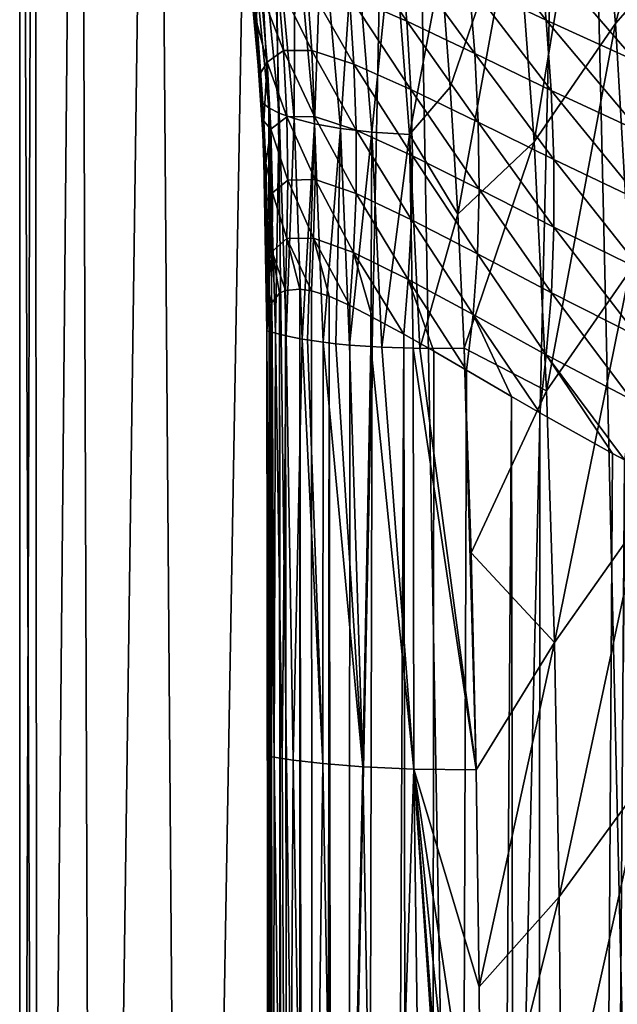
# Model space of a CAD drawing. Header units: millimetres. Extents: x -105 to 105, y -92 to 30.
# Tile 80 of 247: x -10.25 to -7.88, y -35.95 to -32.05. Entities that reach past the tile are written whole.
import ezdxf

# ---------------------------------------------------------------- set-up
doc = ezdxf.new("R2010")
doc.units = ezdxf.units.MM
doc.header["$LTSCALE"] = 59.53398
for name, color, linetype in [('16', 7, 'CONTINUOUS'), ('160', 7, 'CONTINUOUS'), ('161', 7, 'CONTINUOUS'), ('17', 7, 'CONTINUOUS'), ('18', 7, 'CONTINUOUS'), ('19', 7, 'CONTINUOUS'), ('22', 7, 'CONTINUOUS'), ('25', 7, 'CONTINUOUS'), ('33', 7, 'CONTINUOUS'), ('8', 7, 'CONTINUOUS')]:
    doc.layers.add(name, color=color, linetype=linetype)

msp = doc.modelspace()

# ---------------------------------------------------------------- linework, layer by layer
at = {"layer": '16', "color": 7, "linetype": 'CONTINUOUS'}
for points in [[(-9.3147, -32.0497, 66.1078), (-9.2955, -32.2634, 66.1065), (-9.3304, -31.9563, 66.5024), (-9.3147, -32.0497, 66.1078)], [(-9.3304, -31.9563, 66.5024), (-9.2955, -32.2634, 66.1065), (-9.3047, -32.2321, 66.4905), (-9.3304, -31.9563, 66.5024)], [(-9.3304, -31.9563, 66.5024), (-9.3047, -32.2321, 66.4905), (-9.3228, -31.9981, 66.8791), (-9.3304, -31.9563, 66.5024)], [(-9.3228, -31.9981, 66.8791), (-9.3047, -32.2321, 66.4905), (-9.3015, -32.2585, 66.8653), (-9.3228, -31.9981, 66.8791)], [(-9.2826, -32.4524, 66.1033), (-9.2745, -32.6196, 66.1016), (-9.3047, -32.2321, 66.4905), (-9.2826, -32.4524, 66.1033)], [(-9.3047, -32.2321, 66.4905), (-9.2745, -32.6196, 66.1016), (-9.2861, -32.5062, 66.4763), (-9.3047, -32.2321, 66.4905)], [(-9.2955, -32.2634, 66.1065), (-9.2826, -32.4524, 66.1033), (-9.3047, -32.2321, 66.4905), (-9.2955, -32.2634, 66.1065)], [(-9.3047, -32.2321, 66.4905), (-9.2861, -32.5062, 66.4763), (-9.3015, -32.2585, 66.8653), (-9.3047, -32.2321, 66.4905)], [(-9.3015, -32.2585, 66.8653), (-9.2861, -32.5062, 66.4763), (-9.2869, -32.5025, 66.8484), (-9.3015, -32.2585, 66.8653)], [(-9.2861, -32.5062, 66.4763), (-9.2745, -32.7745, 66.4604), (-9.2869, -32.5025, 66.8484), (-9.2861, -32.5062, 66.4763)], [(-9.2869, -32.5025, 66.8484), (-9.2745, -32.7745, 66.4604), (-9.2779, -32.7274, 66.8293), (-9.2869, -32.5025, 66.8484)], [(-9.2745, -32.6196, 66.1016), (-9.2701, -32.7674, 66.103), (-9.2861, -32.5062, 66.4763), (-9.2745, -32.6196, 66.1016)], [(-9.2861, -32.5062, 66.4763), (-9.2701, -32.7674, 66.103), (-9.2745, -32.7745, 66.4604), (-9.2861, -32.5062, 66.4763)], [(-9.2745, -32.7745, 66.4604), (-9.2701, -33.0332, 66.4514), (-9.2779, -32.7274, 66.8293), (-9.2745, -32.7745, 66.4604)], [(-9.2779, -32.7274, 66.8293), (-9.2701, -33.0332, 66.4514), (-9.2716, -33.0276, 66.8022), (-9.2779, -32.7274, 66.8293)], [(-9.2701, -32.7674, 66.103), (-9.2685, -32.898, 66.1086), (-9.2745, -32.7745, 66.4604), (-9.2701, -32.7674, 66.103)], [(-9.2685, -32.898, 66.1086), (-9.2685, -33.0135, 66.1152), (-9.2745, -32.7745, 66.4604), (-9.2685, -32.898, 66.1086)], [(-9.2745, -32.7745, 66.4604), (-9.2685, -33.0135, 66.1152), (-9.2701, -33.0332, 66.4514), (-9.2745, -32.7745, 66.4604)], [(-9.2685, -33.0135, 66.1152), (-9.2691, -33.1157, 66.1188), (-9.2701, -33.0332, 66.4514), (-9.2685, -33.0135, 66.1152)], [(-9.2701, -33.0332, 66.4514), (-9.2701, -33.283, 66.4477), (-9.2716, -33.0276, 66.8022), (-9.2701, -33.0332, 66.4514)], [(-9.2701, -33.283, 66.4477), (-9.2701, -33.2827, 66.7893), (-9.2716, -33.0276, 66.8022), (-9.2701, -33.283, 66.4477)], [(-9.2698, -33.2054, 66.116), (-9.2701, -33.2833, 66.1064), (-9.2701, -33.0332, 66.4514), (-9.2698, -33.2054, 66.116)], [(-9.2701, -33.0332, 66.4514), (-9.2701, -33.2833, 66.1064), (-9.2701, -33.283, 66.4432), (-9.2701, -33.0332, 66.4514)], [(-9.2691, -33.1157, 66.1188), (-9.2698, -33.2054, 66.116), (-9.2701, -33.0332, 66.4514), (-9.2691, -33.1157, 66.1188)], [(-9.2701, -33.283, 66.4477), (-9.2701, -33.0332, 66.4514), (-9.2701, -33.283, 66.4432), (-9.2701, -33.283, 66.4477)]]:
    msp.add_3dface(points, dxfattribs=at)
at = {"layer": '160', "color": 7, "linetype": 'CONTINUOUS'}
for points in [[(-10.25, -44.25, -5.5), (-10.1753, -44.25, -4.2644), (-10.25, -26.8397, -5.5), (-10.25, -44.25, -5.5)], [(-10.25, -26.8397, -5.5), (-10.1753, -44.25, -4.2644), (-10.1915, -26.8688, -4.4067), (-10.25, -26.8397, -5.5)], [(-10.1753, -44.25, -4.2644), (-10.0146, -26.9553, -3.3159), (-10.1915, -26.8688, -4.4067), (-10.1753, -44.25, -4.2644)], [(-10.1753, -44.25, -4.2644), (-9.9521, -44.25, -3.047), (-10.0146, -26.9553, -3.3159), (-10.1753, -44.25, -4.2644)], [(-9.9521, -44.25, -3.047), (-9.7153, -27.0974, -2.2328), (-10.0146, -26.9553, -3.3159), (-9.9521, -44.25, -3.047)], [(-9.9521, -44.25, -3.047), (-9.584, -44.25, -1.8654), (-9.7153, -27.0974, -2.2328), (-9.9521, -44.25, -3.047)], [(-9.584, -44.25, -1.8654), (-9.2892, -27.2907, -1.1671), (-9.7153, -27.0974, -2.2328), (-9.584, -44.25, -1.8654)], [(-9.584, -44.25, -1.8654), (-9.0759, -44.25, -0.7366), (-9.2892, -27.2907, -1.1671), (-9.584, -44.25, -1.8654)], [(-9.0759, -44.25, -0.7366), (-8.7338, -27.5272, -0.1349), (-9.2892, -27.2907, -1.1671), (-9.0759, -44.25, -0.7366)], [(-9.0759, -44.25, -0.7366), (-8.4355, -44.25, 0.3227), (-8.7338, -27.5272, -0.1349), (-9.0759, -44.25, -0.7366)], [(-8.4355, -44.25, 0.3227), (-8.0526, -27.7943, 0.8418), (-8.7338, -27.5272, -0.1349), (-8.4355, -44.25, 0.3227)], [(-8.4355, -44.25, 0.3227), (-7.6722, -44.25, 1.2971), (-8.0526, -27.7943, 0.8418), (-8.4355, -44.25, 0.3227)], [(-7.6722, -44.25, 1.2971), (-7.2564, -28.0753, 1.7393), (-8.0526, -27.7943, 0.8418), (-7.6722, -44.25, 1.2971)]]:
    msp.add_3dface(points, dxfattribs=at)
at = {"layer": '161', "color": 7, "linetype": 'CONTINUOUS'}
for points in [[(-10.25, -44.25, -5.5), (-10.25, -26.8397, -5.5), (-10.1915, -26.8688, -6.5933), (-10.25, -44.25, -5.5)], [(-10.1753, -44.25, -6.7356), (-10.25, -44.25, -5.5), (-10.1915, -26.8688, -6.5933), (-10.1753, -44.25, -6.7356)], [(-10.1753, -44.25, -6.7356), (-10.1915, -26.8688, -6.5933), (-10.0146, -26.9553, -7.6841), (-10.1753, -44.25, -6.7356)], [(-9.9521, -44.25, -7.953), (-10.1753, -44.25, -6.7356), (-10.0146, -26.9553, -7.6841), (-9.9521, -44.25, -7.953)], [(-9.9521, -44.25, -7.953), (-10.0146, -26.9553, -7.6841), (-9.7153, -27.0974, -8.7672), (-9.9521, -44.25, -7.953)], [(-9.584, -44.25, -9.1346), (-9.9521, -44.25, -7.953), (-9.7153, -27.0974, -8.7672), (-9.584, -44.25, -9.1346)], [(-9.584, -44.25, -9.1346), (-9.7153, -27.0974, -8.7672), (-9.2892, -27.2907, -9.8329), (-9.584, -44.25, -9.1346)], [(-9.0759, -44.25, -10.2634), (-9.584, -44.25, -9.1346), (-9.2892, -27.2907, -9.8329), (-9.0759, -44.25, -10.2634)], [(-9.0759, -44.25, -10.2634), (-9.2892, -27.2907, -9.8329), (-8.7338, -27.5272, -10.8651), (-9.0759, -44.25, -10.2634)], [(-8.4355, -44.25, -11.3227), (-9.0759, -44.25, -10.2634), (-8.7338, -27.5272, -10.8651), (-8.4355, -44.25, -11.3227)], [(-8.4355, -44.25, -11.3227), (-8.7338, -27.5272, -10.8651), (-8.0526, -27.7943, -11.8418), (-8.4355, -44.25, -11.3227)], [(-7.6722, -44.25, -12.2971), (-8.4355, -44.25, -11.3227), (-8.0526, -27.7943, -11.8418), (-7.6722, -44.25, -12.2971)], [(-7.6722, -44.25, -12.2971), (-8.0526, -27.7943, -11.8418), (-7.2564, -28.0753, -12.7393), (-7.6722, -44.25, -12.2971)]]:
    msp.add_3dface(points, dxfattribs=at)
at = {"layer": '17', "color": 7, "linetype": 'CONTINUOUS'}
for points in [[(-9.3228, -31.9981, 66.8791), (-9.3015, -32.2585, 66.8653), (-9.3744, -31.4971, 67.1038), (-9.3228, -31.9981, 66.8791)], [(-9.3744, -31.4971, 67.1038), (-9.3015, -32.2585, 66.8653), (-9.286, -32.3815, 67.0682), (-9.3744, -31.4971, 67.1038)], [(-9.3744, -31.4971, 67.1038), (-9.286, -32.3815, 67.0682), (-9.3485, -31.5259, 67.3052), (-9.3744, -31.4971, 67.1038)], [(-9.3485, -31.5259, 67.3052), (-9.286, -32.3815, 67.0682), (-9.2622, -32.3997, 67.2733), (-9.3485, -31.5259, 67.3052)], [(-9.3485, -31.5259, 67.3052), (-9.2622, -32.3997, 67.2733), (-9.3056, -31.5569, 67.5007), (-9.3485, -31.5259, 67.3052)], [(-9.3056, -31.5569, 67.5007), (-9.2622, -32.3997, 67.2733), (-9.2214, -32.4208, 67.4711), (-9.3056, -31.5569, 67.5007)], [(-9.3056, -31.5569, 67.5007), (-9.2214, -32.4208, 67.4711), (-9.243, -31.5877, 67.6891), (-9.3056, -31.5569, 67.5007)], [(-9.243, -31.5877, 67.6891), (-9.2214, -32.4208, 67.4711), (-9.1617, -32.443, 67.6607), (-9.243, -31.5877, 67.6891)], [(-9.243, -31.5877, 67.6891), (-9.1617, -32.443, 67.6607), (-9.1589, -31.6153, 67.8688), (-9.243, -31.5877, 67.6891)], [(-9.1589, -31.6153, 67.8688), (-9.1617, -32.443, 67.6607), (-9.0814, -32.464, 67.8411), (-9.1589, -31.6153, 67.8688)], [(-9.1589, -31.6153, 67.8688), (-9.0814, -32.464, 67.8411), (-9.0523, -31.6383, 68.0384), (-9.1589, -31.6153, 67.8688)], [(-9.0523, -31.6383, 68.0384), (-9.0814, -32.464, 67.8411), (-8.9792, -32.4823, 68.0113), (-9.0523, -31.6383, 68.0384)], [(-9.0523, -31.6383, 68.0384), (-8.9792, -32.4823, 68.0113), (-8.9228, -31.6556, 68.196), (-9.0523, -31.6383, 68.0384)], [(-8.9228, -31.6556, 68.196), (-8.9792, -32.4823, 68.0113), (-8.8541, -32.4965, 68.1696), (-8.9228, -31.6556, 68.196)], [(-8.9228, -31.6556, 68.196), (-8.8541, -32.4965, 68.1696), (-8.7698, -31.6661, 68.3389), (-8.9228, -31.6556, 68.196)], [(-8.7698, -31.6661, 68.3389), (-8.8541, -32.4965, 68.1696), (-8.7049, -32.5053, 68.314), (-8.7698, -31.6661, 68.3389)], [(-8.5796, -31.8429, 68.4605), (-8.7698, -31.6661, 68.3389), (-8.7049, -32.5053, 68.314), (-8.5796, -31.8429, 68.4605)], [(-8.5443, -32.3188, 68.4477), (-8.5796, -31.8429, 68.4605), (-8.7049, -32.5053, 68.314), (-8.5443, -32.3188, 68.4477)], [(-9.3015, -32.2585, 66.8653), (-9.2869, -32.5025, 66.8484), (-9.286, -32.3815, 67.0682), (-9.3015, -32.2585, 66.8653)], [(-8.5141, -32.8215, 68.4349), (-8.5443, -32.3188, 68.4477), (-8.7049, -32.5053, 68.314), (-8.5141, -32.8215, 68.4349)], [(-9.2869, -32.5025, 66.8484), (-9.2779, -32.7274, 66.8293), (-9.286, -32.3815, 67.0682), (-9.2869, -32.5025, 66.8484)], [(-9.2716, -33.0276, 66.8022), (-9.2701, -33.2827, 66.7893), (-9.286, -32.3815, 67.0682), (-9.2716, -33.0276, 66.8022)], [(-9.286, -32.3815, 67.0682), (-9.2701, -33.2827, 66.7893), (-9.2618, -33.2852, 67.0134), (-9.286, -32.3815, 67.0682)], [(-9.2779, -32.7274, 66.8293), (-9.2716, -33.0276, 66.8022), (-9.286, -32.3815, 67.0682), (-9.2779, -32.7274, 66.8293)], [(-9.286, -32.3815, 67.0682), (-9.2618, -33.2852, 67.0134), (-9.2622, -32.3997, 67.2733), (-9.286, -32.3815, 67.0682)], [(-9.2622, -32.3997, 67.2733), (-9.2618, -33.2852, 67.0134), (-9.2499, -33.2888, 67.1332), (-9.2622, -32.3997, 67.2733)], [(-9.2364, -33.2925, 67.2274), (-9.2622, -32.3997, 67.2733), (-9.2499, -33.2888, 67.1332), (-9.2364, -33.2925, 67.2274)], [(-9.2622, -32.3997, 67.2733), (-9.2364, -33.2925, 67.2274), (-9.2214, -32.4208, 67.4711), (-9.2622, -32.3997, 67.2733)], [(-9.2214, -32.4208, 67.4711), (-9.2364, -33.2925, 67.2274), (-9.194, -33.3029, 67.4275), (-9.2214, -32.4208, 67.4711)], [(-9.1935, -33.303, 67.4296), (-9.2214, -32.4208, 67.4711), (-9.194, -33.3029, 67.4275), (-9.1935, -33.303, 67.4296)], [(-9.2214, -32.4208, 67.4711), (-9.1935, -33.303, 67.4296), (-9.1617, -32.443, 67.6607), (-9.2214, -32.4208, 67.4711)], [(-9.1617, -32.443, 67.6607), (-9.1935, -33.303, 67.4296), (-9.1301, -33.3155, 67.6263), (-9.1617, -32.443, 67.6607)], [(-9.1617, -32.443, 67.6607), (-9.1301, -33.3155, 67.6263), (-9.0814, -32.464, 67.8411), (-9.1617, -32.443, 67.6607)], [(-9.0814, -32.464, 67.8411), (-9.1301, -33.3155, 67.6263), (-9.1089, -33.3191, 67.6791), (-9.0814, -32.464, 67.8411)], [(-9.0469, -33.3282, 67.8103), (-9.0814, -32.464, 67.8411), (-9.1089, -33.3191, 67.6791), (-9.0469, -33.3282, 67.8103)], [(-9.0814, -32.464, 67.8411), (-9.0469, -33.3282, 67.8103), (-8.9792, -32.4823, 68.0113), (-9.0814, -32.464, 67.8411)], [(-8.9792, -32.4823, 68.0113), (-9.0469, -33.3282, 67.8103), (-8.9973, -33.3341, 67.8979), (-8.9792, -32.4823, 68.0113)], [(-8.9424, -33.3396, 67.9823), (-8.9792, -32.4823, 68.0113), (-8.9973, -33.3341, 67.8979), (-8.9424, -33.3396, 67.9823)], [(-8.9792, -32.4823, 68.0113), (-8.9424, -33.3396, 67.9823), (-8.8541, -32.4965, 68.1696), (-8.9792, -32.4823, 68.0113)], [(-8.8541, -32.4965, 68.1696), (-8.9424, -33.3396, 67.9823), (-8.8589, -33.3458, 68.092), (-8.8541, -32.4965, 68.1696)], [(-8.8154, -33.3482, 68.1421), (-8.8541, -32.4965, 68.1696), (-8.8589, -33.3458, 68.092), (-8.8154, -33.3482, 68.1421)], [(-8.8541, -32.4965, 68.1696), (-8.8154, -33.3482, 68.1421), (-8.7049, -32.5053, 68.314), (-8.8541, -32.4965, 68.1696)], [(-8.7049, -32.5053, 68.314), (-8.8154, -33.3482, 68.1421), (-8.6908, -33.3523, 68.2661), (-8.7049, -32.5053, 68.314)], [(-8.5141, -32.8215, 68.4349), (-8.7049, -32.5053, 68.314), (-8.6646, -33.3526, 68.2892), (-8.5141, -32.8215, 68.4349)], [(-8.6646, -33.3526, 68.2892), (-8.7049, -32.5053, 68.314), (-8.6908, -33.3523, 68.2661), (-8.6646, -33.3526, 68.2892)], [(-8.4889, -33.3513, 68.4224), (-8.5141, -32.8215, 68.4349), (-8.6646, -33.3526, 68.2892), (-8.4889, -33.3513, 68.4224)]]:
    msp.add_3dface(points, dxfattribs=at)
at = {"layer": '18', "color": 7, "linetype": 'CONTINUOUS'}
for points in [[(-9.2618, -33.2852, 67.0134), (-9.2701, -33.2827, 66.7893), (-9.2615, -34.968, 66.9332), (-9.2618, -33.2852, 67.0134)], [(-9.2701, -33.2827, 66.7893), (-9.2692, -34.1419, 66.7667), (-9.2615, -34.968, 66.9332), (-9.2701, -33.2827, 66.7893)], [(-9.2499, -33.2888, 67.1332), (-9.2618, -33.2852, 67.0134), (-9.2417, -34.9716, 67.1068), (-9.2499, -33.2888, 67.1332)], [(-9.2417, -34.9716, 67.1068), (-9.2618, -33.2852, 67.0134), (-9.2615, -34.968, 66.9332), (-9.2417, -34.9716, 67.1068)], [(-9.2364, -33.2925, 67.2274), (-9.2499, -33.2888, 67.1332), (-9.2417, -34.9716, 67.1068), (-9.2364, -33.2925, 67.2274)], [(-9.2097, -34.9769, 67.2709), (-9.2364, -33.2925, 67.2274), (-9.2417, -34.9716, 67.1068), (-9.2097, -34.9769, 67.2709)], [(-9.194, -33.3029, 67.4275), (-9.2364, -33.2925, 67.2274), (-9.2097, -34.9769, 67.2709), (-9.194, -33.3029, 67.4275)], [(-9.1666, -34.9832, 67.4258), (-9.194, -33.3029, 67.4275), (-9.2097, -34.9769, 67.2709), (-9.1666, -34.9832, 67.4258)], [(-9.1935, -33.303, 67.4296), (-9.194, -33.3029, 67.4275), (-9.1666, -34.9832, 67.4258), (-9.1935, -33.303, 67.4296)], [(-9.1301, -33.3155, 67.6263), (-9.1935, -33.303, 67.4296), (-9.1666, -34.9832, 67.4258), (-9.1301, -33.3155, 67.6263)], [(-9.0486, -34.9969, 67.7099), (-9.1301, -33.3155, 67.6263), (-9.1666, -34.9832, 67.4258), (-9.0486, -34.9969, 67.7099)], [(-9.1089, -33.3191, 67.6791), (-9.1301, -33.3155, 67.6263), (-9.0486, -34.9969, 67.7099), (-9.1089, -33.3191, 67.6791)], [(-9.0469, -33.3282, 67.8103), (-9.1089, -33.3191, 67.6791), (-9.0486, -34.9969, 67.7099), (-9.0469, -33.3282, 67.8103)], [(-8.8896, -35.0098, 67.9639), (-9.0469, -33.3282, 67.8103), (-9.0486, -34.9969, 67.7099), (-8.8896, -35.0098, 67.9639)], [(-8.9973, -33.3341, 67.8979), (-9.0469, -33.3282, 67.8103), (-8.8896, -35.0098, 67.9639), (-8.9973, -33.3341, 67.8979)], [(-8.9424, -33.3396, 67.9823), (-8.9973, -33.3341, 67.8979), (-8.8896, -35.0098, 67.9639), (-8.9424, -33.3396, 67.9823)], [(-8.8589, -33.3458, 68.092), (-8.9424, -33.3396, 67.9823), (-8.8896, -35.0098, 67.9639), (-8.8589, -33.3458, 68.092)], [(-8.6885, -35.0191, 68.1909), (-8.8589, -33.3458, 68.092), (-8.8896, -35.0098, 67.9639), (-8.6885, -35.0191, 68.1909)], [(-8.8154, -33.3482, 68.1421), (-8.8589, -33.3458, 68.092), (-8.6885, -35.0191, 68.1909), (-8.8154, -33.3482, 68.1421)], [(-8.6908, -33.3523, 68.2661), (-8.8154, -33.3482, 68.1421), (-8.6885, -35.0191, 68.1909), (-8.6908, -33.3523, 68.2661)], [(-8.4414, -35.0218, 68.3916), (-8.6646, -33.3526, 68.2892), (-8.6908, -33.3523, 68.2661), (-8.4414, -35.0218, 68.3916)], [(-8.4414, -35.0218, 68.3916), (-8.6908, -33.3523, 68.2661), (-8.6885, -35.0191, 68.1909), (-8.4414, -35.0218, 68.3916)], [(-8.4414, -35.0218, 68.3916), (-8.4889, -33.3513, 68.4224), (-8.6646, -33.3526, 68.2892), (-8.4414, -35.0218, 68.3916)], [(-8.4889, -33.3513, 68.4224), (-8.4414, -35.0218, 68.3916), (-8.4607, -34.1621, 68.4058), (-8.4889, -33.3513, 68.4224)], [(-9.2692, -34.1419, 66.7667), (-9.2683, -34.9666, 66.7503), (-9.2615, -34.968, 66.9332), (-9.2692, -34.1419, 66.7667)]]:
    msp.add_3dface(points, dxfattribs=at)
at = {"layer": '19', "color": 7, "linetype": 'CONTINUOUS'}
for points in [[(-9.2615, -34.968, 66.9332), (-9.2683, -34.9666, 66.7503), (-9.245, -38.9638, 67.0083), (-9.2615, -34.968, 66.9332)], [(-9.245, -38.9638, 67.0083), (-9.2683, -34.9666, 66.7503), (-9.2641, -38.7804, 66.7297), (-9.245, -38.9638, 67.0083)], [(-9.2417, -34.9716, 67.1068), (-9.2615, -34.968, 66.9332), (-9.245, -38.9638, 67.0083), (-9.2417, -34.9716, 67.1068)], [(-9.1895, -38.9683, 67.276), (-9.2417, -34.9716, 67.1068), (-9.245, -38.9638, 67.0083), (-9.1895, -38.9683, 67.276)], [(-9.2097, -34.9769, 67.2709), (-9.2417, -34.9716, 67.1068), (-9.1895, -38.9683, 67.276), (-9.2097, -34.9769, 67.2709)], [(-9.1666, -34.9832, 67.4258), (-9.2097, -34.9769, 67.2709), (-9.1895, -38.9683, 67.276), (-9.1666, -34.9832, 67.4258)], [(-9.0994, -38.9742, 67.5301), (-9.1666, -34.9832, 67.4258), (-9.1895, -38.9683, 67.276), (-9.0994, -38.9742, 67.5301)], [(-9.0486, -34.9969, 67.7099), (-9.1666, -34.9832, 67.4258), (-9.0994, -38.9742, 67.5301), (-9.0486, -34.9969, 67.7099)], [(-8.9763, -38.9806, 67.7681), (-9.0486, -34.9969, 67.7099), (-9.0994, -38.9742, 67.5301), (-8.9763, -38.9806, 67.7681)], [(-8.8896, -35.0098, 67.9639), (-9.0486, -34.9969, 67.7099), (-8.9763, -38.9806, 67.7681), (-8.8896, -35.0098, 67.9639)], [(-8.8214, -38.9865, 67.9879), (-8.8896, -35.0098, 67.9639), (-8.9763, -38.9806, 67.7681), (-8.8214, -38.9865, 67.9879)], [(-8.6885, -35.0191, 68.1909), (-8.8896, -35.0098, 67.9639), (-8.8214, -38.9865, 67.9879), (-8.6885, -35.0191, 68.1909)], [(-8.6348, -38.9911, 68.1874), (-8.6885, -35.0191, 68.1909), (-8.8214, -38.9865, 67.9879), (-8.6348, -38.9911, 68.1874)], [(-8.4169, -38.9902, 68.3647), (-8.4173, -38.6736, 68.3652), (-8.6885, -35.0191, 68.1909), (-8.4169, -38.9902, 68.3647)], [(-8.4169, -38.9902, 68.3647), (-8.6885, -35.0191, 68.1909), (-8.6348, -38.9911, 68.1874), (-8.4169, -38.9902, 68.3647)], [(-8.4173, -38.6736, 68.3652), (-8.4188, -37.7077, 68.3679), (-8.6885, -35.0191, 68.1909), (-8.4173, -38.6736, 68.3652)], [(-8.4188, -37.7077, 68.3679), (-8.4222, -36.776, 68.3731), (-8.6885, -35.0191, 68.1909), (-8.4188, -37.7077, 68.3679)], [(-8.4222, -36.776, 68.3731), (-8.4294, -35.8806, 68.381), (-8.6885, -35.0191, 68.1909), (-8.4222, -36.776, 68.3731)], [(-8.4294, -35.8806, 68.381), (-8.4414, -35.0218, 68.3916), (-8.6885, -35.0191, 68.1909), (-8.4294, -35.8806, 68.381)]]:
    msp.add_3dface(points, dxfattribs=at)
at = {"layer": '22', "color": 7, "linetype": 'CONTINUOUS'}
for points in [[(-8.1928, -31.7712, 61.6828), (-8.1633, -32.0526, 61.7524), (-8.501, -31.6269, 62.246), (-8.1928, -31.7712, 61.6828)], [(-8.501, -31.6269, 62.246), (-8.1633, -32.0526, 61.7524), (-8.4689, -31.9077, 62.3092), (-8.501, -31.6269, 62.246)], [(-8.7409, -31.7809, 62.9172), (-8.7161, -32.0571, 62.972), (-8.9702, -31.6813, 63.5663), (-8.7409, -31.7809, 62.9172)], [(-8.9702, -31.6813, 63.5663), (-8.7161, -32.0571, 62.972), (-8.9432, -31.9574, 63.6147), (-8.9702, -31.6813, 63.5663)], [(-7.8365, -31.932, 61.139), (-7.8094, -32.2144, 61.2134), (-8.1928, -31.7712, 61.6828), (-7.8365, -31.932, 61.139)], [(-8.1928, -31.7712, 61.6828), (-7.8094, -32.2144, 61.2134), (-8.1633, -32.0526, 61.7524), (-8.1928, -31.7712, 61.6828)], [(-8.4689, -31.9077, 62.3092), (-8.4465, -32.1848, 62.3698), (-8.7409, -31.7809, 62.9172), (-8.4689, -31.9077, 62.3092)], [(-8.7409, -31.7809, 62.9172), (-8.4465, -32.1848, 62.3698), (-8.7161, -32.0571, 62.972), (-8.7409, -31.7809, 62.9172)], [(-9.2269, -31.9012, 64.8944), (-9.2049, -32.1736, 64.9205), (-9.2926, -31.9439, 65.5131), (-9.2269, -31.9012, 64.8944)], [(-9.1125, -31.9032, 64.2601), (-9.0924, -32.1735, 64.2968), (-9.2269, -31.9012, 64.8944), (-9.1125, -31.9032, 64.2601)], [(-9.2269, -31.9012, 64.8944), (-9.0924, -32.1735, 64.2968), (-9.2049, -32.1736, 64.9205), (-9.2269, -31.9012, 64.8944)], [(-8.9432, -31.9574, 63.6147), (-8.9254, -32.2271, 63.6595), (-9.1125, -31.9032, 64.2601), (-8.9432, -31.9574, 63.6147)], [(-9.1125, -31.9032, 64.2601), (-8.9254, -32.2271, 63.6595), (-9.0924, -32.1735, 64.2968), (-9.1125, -31.9032, 64.2601)], [(-8.1633, -32.0526, 61.7524), (-8.1437, -32.331, 61.8186), (-8.4689, -31.9077, 62.3092), (-8.1633, -32.0526, 61.7524)], [(-8.4689, -31.9077, 62.3092), (-8.1437, -32.331, 61.8186), (-8.4465, -32.1848, 62.3698), (-8.4689, -31.9077, 62.3092)], [(-9.3147, -32.0497, 66.1078), (-9.2926, -31.9439, 65.5131), (-9.2691, -32.2195, 65.5262), (-9.3147, -32.0497, 66.1078)], [(-9.2926, -31.9439, 65.5131), (-9.2049, -32.1736, 64.9205), (-9.2691, -32.2195, 65.5262), (-9.2926, -31.9439, 65.5131)], [(-8.7161, -32.0571, 62.972), (-8.7005, -32.3276, 63.023), (-8.9432, -31.9574, 63.6147), (-8.7161, -32.0571, 62.972)], [(-8.9432, -31.9574, 63.6147), (-8.7005, -32.3276, 63.023), (-8.9254, -32.2271, 63.6595), (-8.9432, -31.9574, 63.6147)], [(-9.2955, -32.2634, 66.1065), (-9.3147, -32.0497, 66.1078), (-9.2691, -32.2195, 65.5262), (-9.2955, -32.2634, 66.1065)], [(-8.4465, -32.1848, 62.3698), (-8.4334, -32.4568, 62.4262), (-8.7161, -32.0571, 62.972), (-8.4465, -32.1848, 62.3698)], [(-8.7161, -32.0571, 62.972), (-8.4334, -32.4568, 62.4262), (-8.7005, -32.3276, 63.023), (-8.7161, -32.0571, 62.972)], [(-7.8094, -32.2144, 61.2134), (-7.7923, -32.4943, 61.2837), (-8.1633, -32.0526, 61.7524), (-7.8094, -32.2144, 61.2134)], [(-8.1633, -32.0526, 61.7524), (-7.7923, -32.4943, 61.2837), (-8.1437, -32.331, 61.8186), (-8.1633, -32.0526, 61.7524)], [(-9.2049, -32.1736, 64.9205), (-9.1917, -32.4364, 64.9441), (-9.2691, -32.2195, 65.5262), (-9.2049, -32.1736, 64.9205)], [(-9.0924, -32.1735, 64.2968), (-9.0812, -32.4348, 64.3307), (-9.2049, -32.1736, 64.9205), (-9.0924, -32.1735, 64.2968)], [(-9.2049, -32.1736, 64.9205), (-9.0812, -32.4348, 64.3307), (-9.1917, -32.4364, 64.9441), (-9.2049, -32.1736, 64.9205)], [(-8.9254, -32.2271, 63.6595), (-8.9164, -32.4886, 63.7012), (-9.0924, -32.1735, 64.2968), (-8.9254, -32.2271, 63.6595)], [(-9.0924, -32.1735, 64.2968), (-8.9164, -32.4886, 63.7012), (-9.0812, -32.4348, 64.3307), (-9.0924, -32.1735, 64.2968)], [(-8.1437, -32.331, 61.8186), (-8.1336, -32.605, 61.88), (-8.4465, -32.1848, 62.3698), (-8.1437, -32.331, 61.8186)], [(-8.4465, -32.1848, 62.3698), (-8.1336, -32.605, 61.88), (-8.4334, -32.4568, 62.4262), (-8.4465, -32.1848, 62.3698)], [(-9.2826, -32.4524, 66.1033), (-9.2955, -32.2634, 66.1065), (-9.2691, -32.2195, 65.5262), (-9.2826, -32.4524, 66.1033)], [(-9.2826, -32.4524, 66.1033), (-9.2691, -32.2195, 65.5262), (-9.2544, -32.4849, 65.5371), (-9.2826, -32.4524, 66.1033)], [(-9.2691, -32.2195, 65.5262), (-9.1917, -32.4364, 64.9441), (-9.2544, -32.4849, 65.5371), (-9.2691, -32.2195, 65.5262)], [(-8.7005, -32.3276, 63.023), (-8.6939, -32.5905, 63.0704), (-8.9254, -32.2271, 63.6595), (-8.7005, -32.3276, 63.023)], [(-8.9254, -32.2271, 63.6595), (-8.6939, -32.5905, 63.0704), (-8.9164, -32.4886, 63.7012), (-8.9254, -32.2271, 63.6595)], [(-8.4334, -32.4568, 62.4262), (-8.4296, -32.722, 62.4786), (-8.7005, -32.3276, 63.023), (-8.4334, -32.4568, 62.4262)], [(-8.7005, -32.3276, 63.023), (-8.4296, -32.722, 62.4786), (-8.6939, -32.5905, 63.0704), (-8.7005, -32.3276, 63.023)], [(-7.7923, -32.4943, 61.2837), (-7.7849, -32.7706, 61.3485), (-8.1437, -32.331, 61.8186), (-7.7923, -32.4943, 61.2837)], [(-8.1437, -32.331, 61.8186), (-7.7849, -32.7706, 61.3485), (-8.1336, -32.605, 61.88), (-8.1437, -32.331, 61.8186)], [(-9.1917, -32.4364, 64.9441), (-9.1873, -32.6864, 64.9732), (-9.2544, -32.4849, 65.5371), (-9.1917, -32.4364, 64.9441)], [(-9.0812, -32.4348, 64.3307), (-9.079, -32.6844, 64.3687), (-9.1917, -32.4364, 64.9441), (-9.0812, -32.4348, 64.3307)], [(-9.1917, -32.4364, 64.9441), (-9.079, -32.6844, 64.3687), (-9.1873, -32.6864, 64.9732), (-9.1917, -32.4364, 64.9441)], [(-8.9164, -32.4886, 63.7012), (-8.9166, -32.7391, 63.7458), (-9.0812, -32.4348, 64.3307), (-8.9164, -32.4886, 63.7012)], [(-9.0812, -32.4348, 64.3307), (-8.9166, -32.7391, 63.7458), (-9.079, -32.6844, 64.3687), (-9.0812, -32.4348, 64.3307)], [(-9.2745, -32.6196, 66.1016), (-9.2826, -32.4524, 66.1033), (-9.2544, -32.4849, 65.5371), (-9.2745, -32.6196, 66.1016)], [(-8.1336, -32.605, 61.88), (-8.133, -32.8728, 61.9369), (-8.4334, -32.4568, 62.4262), (-8.1336, -32.605, 61.88)], [(-8.4334, -32.4568, 62.4262), (-8.133, -32.8728, 61.9369), (-8.4296, -32.722, 62.4786), (-8.4334, -32.4568, 62.4262)], [(-9.2745, -32.6196, 66.1016), (-9.2544, -32.4849, 65.5371), (-9.2484, -32.7367, 65.5549), (-9.2745, -32.6196, 66.1016)], [(-9.2544, -32.4849, 65.5371), (-9.1873, -32.6864, 64.9732), (-9.2484, -32.7367, 65.5549), (-9.2544, -32.4849, 65.5371)], [(-8.9164, -32.4886, 63.7012), (-8.6968, -32.8434, 63.1194), (-8.9166, -32.7391, 63.7458), (-8.9164, -32.4886, 63.7012)], [(-8.6939, -32.5905, 63.0704), (-8.6968, -32.8434, 63.1194), (-8.9164, -32.4886, 63.7012), (-8.6939, -32.5905, 63.0704)], [(-8.6939, -32.5905, 63.0704), (-8.4356, -32.9781, 62.5312), (-8.6968, -32.8434, 63.1194), (-8.6939, -32.5905, 63.0704)], [(-8.4296, -32.722, 62.4786), (-8.4356, -32.9781, 62.5312), (-8.6939, -32.5905, 63.0704), (-8.4296, -32.722, 62.4786)], [(-9.2701, -32.7674, 66.103), (-9.2745, -32.6196, 66.1016), (-9.2484, -32.7367, 65.5549), (-9.2701, -32.7674, 66.103)], [(-7.7849, -32.7706, 61.3485), (-7.7872, -33.0415, 61.4081), (-8.1336, -32.605, 61.88), (-7.7849, -32.7706, 61.3485)], [(-8.1336, -32.605, 61.88), (-7.7872, -33.0415, 61.4081), (-8.133, -32.8728, 61.9369), (-8.1336, -32.605, 61.88)], [(-9.1873, -32.6864, 64.9732), (-9.1914, -32.9176, 65.0089), (-9.2484, -32.7367, 65.5549), (-9.1873, -32.6864, 64.9732)], [(-9.1873, -32.6864, 64.9732), (-9.086, -32.9158, 64.4124), (-9.1914, -32.9176, 65.0089), (-9.1873, -32.6864, 64.9732)], [(-9.079, -32.6844, 64.3687), (-9.086, -32.9158, 64.4124), (-9.1873, -32.6864, 64.9732), (-9.079, -32.6844, 64.3687)], [(-9.079, -32.6844, 64.3687), (-8.9268, -32.9724, 63.7949), (-9.086, -32.9158, 64.4124), (-9.079, -32.6844, 64.3687)], [(-8.9166, -32.7391, 63.7458), (-8.9268, -32.9724, 63.7949), (-9.079, -32.6844, 64.3687), (-8.9166, -32.7391, 63.7458)], [(-9.2685, -32.898, 66.1086), (-9.2701, -32.7674, 66.103), (-9.2484, -32.7367, 65.5549), (-9.2685, -32.898, 66.1086)], [(-9.2685, -32.898, 66.1086), (-9.2484, -32.7367, 65.5549), (-9.2501, -32.969, 65.58), (-9.2685, -32.898, 66.1086)], [(-9.2484, -32.7367, 65.5549), (-9.1914, -32.9176, 65.0089), (-9.2501, -32.969, 65.58), (-9.2484, -32.7367, 65.5549)], [(-8.9166, -32.7391, 63.7458), (-8.7105, -33.08, 63.1717), (-8.9268, -32.9724, 63.7949), (-8.9166, -32.7391, 63.7458)], [(-8.6968, -32.8434, 63.1194), (-8.7105, -33.08, 63.1717), (-8.9166, -32.7391, 63.7458), (-8.6968, -32.8434, 63.1194)], [(-8.4296, -32.722, 62.4786), (-8.1425, -33.1326, 61.9926), (-8.4356, -32.9781, 62.5312), (-8.4296, -32.722, 62.4786)], [(-8.133, -32.8728, 61.9369), (-8.1425, -33.1326, 61.9926), (-8.4296, -32.722, 62.4786), (-8.133, -32.8728, 61.9369)], [(-8.6968, -32.8434, 63.1194), (-8.453, -33.219, 62.5858), (-8.7105, -33.08, 63.1717), (-8.6968, -32.8434, 63.1194)], [(-8.4356, -32.9781, 62.5312), (-8.453, -33.219, 62.5858), (-8.6968, -32.8434, 63.1194), (-8.4356, -32.9781, 62.5312)], [(-9.2685, -33.0135, 66.1152), (-9.2685, -32.898, 66.1086), (-9.2501, -32.969, 65.58), (-9.2685, -33.0135, 66.1152)], [(-8.133, -32.8728, 61.9369), (-7.7998, -33.3052, 61.465), (-8.1425, -33.1326, 61.9926), (-8.133, -32.8728, 61.9369)], [(-7.7872, -33.0415, 61.4081), (-7.7998, -33.3052, 61.465), (-8.133, -32.8728, 61.9369), (-7.7872, -33.0415, 61.4081)], [(-9.1914, -32.9176, 65.0089), (-9.1968, -33.1237, 65.0244), (-9.2501, -32.969, 65.58), (-9.1914, -32.9176, 65.0089)], [(-9.1968, -33.1237, 65.0244), (-9.1914, -32.9176, 65.0089), (-9.1396, -33.1178, 64.6659), (-9.1968, -33.1237, 65.0244)], [(-9.086, -32.9158, 64.4124), (-9.0934, -33.1244, 64.4329), (-9.1914, -32.9176, 65.0089), (-9.086, -32.9158, 64.4124)], [(-9.1914, -32.9176, 65.0089), (-9.0934, -33.1244, 64.4329), (-9.1396, -33.1178, 64.6659), (-9.1914, -32.9176, 65.0089)], [(-9.0934, -33.1244, 64.4329), (-9.086, -32.9158, 64.4124), (-9.0237, -33.1463, 64.1351), (-9.0934, -33.1244, 64.4329)], [(-8.9268, -32.9724, 63.7949), (-8.9422, -33.1829, 63.8386), (-9.086, -32.9158, 64.4124), (-8.9268, -32.9724, 63.7949)], [(-9.086, -32.9158, 64.4124), (-8.9422, -33.1829, 63.8386), (-9.0237, -33.1463, 64.1351), (-9.086, -32.9158, 64.4124)], [(-9.2691, -33.1157, 66.1188), (-9.2685, -33.0135, 66.1152), (-9.2501, -32.969, 65.58), (-9.2691, -33.1157, 66.1188)], [(-9.2691, -33.1157, 66.1188), (-9.2501, -32.969, 65.58), (-9.2534, -33.1747, 65.5873), (-9.2691, -33.1157, 66.1188)], [(-9.2534, -33.1747, 65.5873), (-9.2501, -32.969, 65.58), (-9.2198, -33.1342, 65.2083), (-9.2534, -33.1747, 65.5873)], [(-9.2501, -32.969, 65.58), (-9.1968, -33.1237, 65.0244), (-9.2198, -33.1342, 65.2083), (-9.2501, -32.969, 65.58)], [(-8.9422, -33.1829, 63.8386), (-8.9268, -32.9724, 63.7949), (-8.8531, -33.2288, 63.557), (-8.9422, -33.1829, 63.8386)], [(-8.7105, -33.08, 63.1717), (-8.728, -33.2968, 63.2117), (-8.9268, -32.9724, 63.7949), (-8.7105, -33.08, 63.1717)], [(-8.9268, -32.9724, 63.7949), (-8.728, -33.2968, 63.2117), (-8.8531, -33.2288, 63.557), (-8.9268, -32.9724, 63.7949)], [(-8.4356, -32.9781, 62.5312), (-8.1639, -33.3783, 62.0488), (-8.453, -33.219, 62.5858), (-8.4356, -32.9781, 62.5312)], [(-8.1425, -33.1326, 61.9926), (-8.1639, -33.3783, 62.0488), (-8.4356, -32.9781, 62.5312), (-8.1425, -33.1326, 61.9926)], [(-8.728, -33.2968, 63.2117), (-8.7105, -33.08, 63.1717), (-8.6092, -33.3635, 62.9227), (-8.728, -33.2968, 63.2117)], [(-8.453, -33.219, 62.5858), (-8.4791, -33.4389, 62.6385), (-8.7105, -33.08, 63.1717), (-8.453, -33.219, 62.5858)], [(-8.7105, -33.08, 63.1717), (-8.4791, -33.4389, 62.6385), (-8.6092, -33.3635, 62.9227), (-8.7105, -33.08, 63.1717)], [(-9.2698, -33.2054, 66.116), (-9.2691, -33.1157, 66.1188), (-9.2534, -33.1747, 65.5873), (-9.2698, -33.2054, 66.116)], [(-8.1425, -33.1326, 61.9926), (-7.8248, -33.5563, 61.5208), (-8.1639, -33.3783, 62.0488), (-8.1425, -33.1326, 61.9926)], [(-7.7998, -33.3052, 61.465), (-7.8248, -33.5563, 61.5208), (-8.1425, -33.1326, 61.9926), (-7.7998, -33.3052, 61.465)], [(-9.2698, -33.2054, 66.116), (-9.2534, -33.1747, 65.5873), (-9.2596, -33.1915, 65.6946), (-9.2698, -33.2054, 66.116)], [(-9.2701, -33.2833, 66.1064), (-9.2698, -33.2054, 66.116), (-9.2596, -33.1915, 65.6946), (-9.2701, -33.2833, 66.1064)], [(-8.4791, -33.4389, 62.6385), (-8.453, -33.219, 62.5858), (-8.3011, -33.5437, 62.2911), (-8.4791, -33.4389, 62.6385)], [(-8.1639, -33.3783, 62.0488), (-8.1886, -33.6084, 62.0909), (-8.453, -33.219, 62.5858), (-8.1639, -33.3783, 62.0488)], [(-8.453, -33.219, 62.5858), (-8.1886, -33.6084, 62.0909), (-8.3011, -33.5437, 62.2911), (-8.453, -33.219, 62.5858)], [(-8.1886, -33.6084, 62.0909), (-8.1639, -33.3783, 62.0488), (-7.9006, -33.7682, 61.6321), (-8.1886, -33.6084, 62.0909)], [(-7.8248, -33.5563, 61.5208), (-7.8527, -33.7941, 61.5619), (-8.1639, -33.3783, 62.0488), (-7.8248, -33.5563, 61.5208)], [(-8.1639, -33.3783, 62.0488), (-7.8527, -33.7941, 61.5619), (-7.9006, -33.7682, 61.6321), (-8.1639, -33.3783, 62.0488)]]:
    msp.add_3dface(points, dxfattribs=at)
at = {"layer": '25', "color": 7, "linetype": 'CONTINUOUS'}
for points in [[(-9.2701, -33.2827, 66.7893), (-9.2701, -33.283, 66.4477), (-9.2692, -34.1419, 66.7667), (-9.2701, -33.2827, 66.7893)], [(-9.2701, -33.2833, 66.1064), (-9.2692, -34.1419, 66.7667), (-9.2701, -33.283, 66.4432), (-9.2701, -33.2833, 66.1064)], [(-9.2701, -33.283, 66.4477), (-9.2701, -33.283, 66.4432), (-9.2692, -34.1419, 66.7667), (-9.2701, -33.283, 66.4477)], [(-9.2692, -34.1419, 66.7667), (-9.2701, -33.2833, 66.1064), (-9.2501, -51.439, 66.1464), (-9.2692, -34.1419, 66.7667)], [(-9.2683, -34.9666, 66.7503), (-9.2692, -34.1419, 66.7667), (-9.2501, -51.439, 66.1464), (-9.2683, -34.9666, 66.7503)], [(-9.2641, -38.7804, 66.7297), (-9.2683, -34.9666, 66.7503), (-9.2501, -51.439, 66.1464), (-9.2641, -38.7804, 66.7297)]]:
    msp.add_3dface(points, dxfattribs=at)
at = {"layer": '33', "color": 7, "linetype": 'CONTINUOUS'}
for points in [[(-9.2534, -33.1747, 65.5873), (-9.2198, -33.1342, 65.2083), (-9.2002, -82.5611, 65.7173), (-9.2534, -33.1747, 65.5873)], [(-9.2198, -33.1342, 65.2083), (-9.1968, -33.1237, 65.0244), (-9.1539, -82.562, 65.2229), (-9.2198, -33.1342, 65.2083)], [(-9.2002, -82.5611, 65.7173), (-9.2198, -33.1342, 65.2083), (-9.1539, -82.562, 65.2229), (-9.2002, -82.5611, 65.7173)], [(-9.1968, -33.1237, 65.0244), (-9.1396, -33.1178, 64.6659), (-9.1527, -82.562, 65.2132), (-9.1968, -33.1237, 65.0244)], [(-9.1539, -82.562, 65.2229), (-9.1968, -33.1237, 65.0244), (-9.1527, -82.562, 65.2132), (-9.1539, -82.562, 65.2229)], [(-9.1527, -82.562, 65.2132), (-9.1396, -33.1178, 64.6659), (-9.0734, -82.5628, 64.7133), (-9.1527, -82.562, 65.2132)], [(-9.1396, -33.1178, 64.6659), (-9.0934, -33.1244, 64.4329), (-9.0734, -82.5628, 64.7133), (-9.1396, -33.1178, 64.6659)], [(-9.0934, -33.1244, 64.4329), (-9.0237, -33.1463, 64.1351), (-9.0734, -82.5628, 64.7133), (-9.0934, -33.1244, 64.4329)], [(-9.2596, -33.1915, 65.6946), (-9.2534, -33.1747, 65.5873), (-9.2002, -82.5611, 65.7173), (-9.2596, -33.1915, 65.6946)], [(-9.0734, -82.5628, 64.7133), (-9.0237, -33.1463, 64.1351), (-8.965, -82.5636, 64.2284), (-9.0734, -82.5628, 64.7133)], [(-9.0237, -33.1463, 64.1351), (-8.9422, -33.1829, 63.8386), (-8.965, -82.5636, 64.2284), (-9.0237, -33.1463, 64.1351)], [(-9.2701, -33.2833, 66.1064), (-9.2596, -33.1915, 65.6946), (-9.2501, -51.439, 66.1464), (-9.2701, -33.2833, 66.1064)], [(-9.2157, -82.5602, 66.2232), (-9.2228, -76.0826, 66.2059), (-9.2596, -33.1915, 65.6946), (-9.2157, -82.5602, 66.2232)], [(-9.2157, -82.5602, 66.2232), (-9.2596, -33.1915, 65.6946), (-9.2002, -82.5611, 65.7173), (-9.2157, -82.5602, 66.2232)], [(-9.23, -69.5946, 66.1885), (-9.2596, -33.1915, 65.6946), (-9.2264, -72.8245, 66.1971), (-9.23, -69.5946, 66.1885)], [(-9.2228, -76.0826, 66.2059), (-9.2264, -72.8245, 66.1971), (-9.2596, -33.1915, 65.6946), (-9.2228, -76.0826, 66.2059)], [(-9.2596, -33.1915, 65.6946), (-9.23, -69.5946, 66.1885), (-9.2501, -51.439, 66.1464), (-9.2596, -33.1915, 65.6946)], [(-8.965, -82.5636, 64.2284), (-8.9422, -33.1829, 63.8386), (-8.9627, -82.5636, 64.2194), (-8.965, -82.5636, 64.2284)], [(-8.9422, -33.1829, 63.8386), (-8.8531, -33.2288, 63.557), (-8.9627, -82.5636, 64.2194), (-8.9422, -33.1829, 63.8386)], [(-8.8531, -33.2288, 63.557), (-8.728, -33.2968, 63.2117), (-8.9627, -82.5636, 64.2194), (-8.8531, -33.2288, 63.557)], [(-8.9627, -82.5636, 64.2194), (-8.728, -33.2968, 63.2117), (-8.6521, -82.5649, 63.2658), (-8.9627, -82.5636, 64.2194)], [(-8.728, -33.2968, 63.2117), (-8.6092, -33.3635, 62.9227), (-8.6521, -82.5649, 63.2658), (-8.728, -33.2968, 63.2117)], [(-8.6521, -82.5649, 63.2658), (-8.6092, -33.3635, 62.9227), (-8.6489, -82.5649, 63.2578), (-8.6521, -82.5649, 63.2658)], [(-8.6092, -33.3635, 62.9227), (-8.4791, -33.4389, 62.6385), (-8.6489, -82.5649, 63.2578), (-8.6092, -33.3635, 62.9227)], [(-8.4791, -33.4389, 62.6385), (-8.3011, -33.5437, 62.2911), (-8.6489, -82.5649, 63.2578), (-8.4791, -33.4389, 62.6385)], [(-8.6489, -82.5649, 63.2578), (-8.3011, -33.5437, 62.2911), (-8.2202, -82.566, 62.3504), (-8.6489, -82.5649, 63.2578)], [(-8.3011, -33.5437, 62.2911), (-8.1886, -33.6084, 62.0909), (-8.2202, -82.566, 62.3504), (-8.3011, -33.5437, 62.2911)], [(-8.1886, -33.6084, 62.0909), (-7.9006, -33.7682, 61.6321), (-8.2202, -82.566, 62.3504), (-8.1886, -33.6084, 62.0909)], [(-7.9006, -33.7682, 61.6321), (-7.8527, -33.7941, 61.5619), (-8.2202, -82.566, 62.3504), (-7.9006, -33.7682, 61.6321)], [(-8.2202, -82.566, 62.3504), (-7.8527, -33.7941, 61.5619), (-7.6762, -82.5668, 61.4971), (-8.2202, -82.566, 62.3504)]]:
    msp.add_3dface(points, dxfattribs=at)
at = {"layer": '8', "color": 7, "linetype": 'CONTINUOUS'}
for points in [[(-8.2836, -31.5602, 68.6659), (-8.2108, -32.535, 68.6457), (-7.9745, -31.1012, 68.8814), (-8.2836, -31.5602, 68.6659)], [(-7.9745, -31.1012, 68.8814), (-8.2108, -32.535, 68.6457), (-7.8892, -32.066, 68.8666), (-7.9745, -31.1012, 68.8814)], [(-7.6351, -31.1192, 69.0677), (-7.9745, -31.1012, 68.8814), (-7.8892, -32.066, 68.8666), (-7.6351, -31.1192, 69.0677)], [(-7.5801, -31.7133, 69.0615), (-7.6351, -31.1192, 69.0677), (-7.8892, -32.066, 68.8666), (-7.5801, -31.7133, 69.0615)], [(-8.5796, -31.8429, 68.4605), (-8.5443, -32.3188, 68.4477), (-8.2836, -31.5602, 68.6659), (-8.5796, -31.8429, 68.4605)], [(-8.5443, -32.3188, 68.4477), (-8.5141, -32.8215, 68.4349), (-8.2836, -31.5602, 68.6659), (-8.5443, -32.3188, 68.4477)], [(-8.2836, -31.5602, 68.6659), (-8.5141, -32.8215, 68.4349), (-8.2108, -32.535, 68.6457), (-8.2836, -31.5602, 68.6659)], [(-7.5801, -31.7133, 69.0615), (-7.8892, -32.066, 68.8666), (-7.8315, -33.0457, 68.8518), (-7.5801, -31.7133, 69.0615)], [(-8.2108, -32.535, 68.6457), (-8.1621, -33.5207, 68.6278), (-7.8892, -32.066, 68.8666), (-8.2108, -32.535, 68.6457)], [(-7.8892, -32.066, 68.8666), (-8.1621, -33.5207, 68.6278), (-7.8315, -33.0457, 68.8518), (-7.8892, -32.066, 68.8666)], [(-8.5141, -32.8215, 68.4349), (-8.4889, -33.3513, 68.4224), (-8.2108, -32.535, 68.6457), (-8.5141, -32.8215, 68.4349)], [(-8.2108, -32.535, 68.6457), (-8.4889, -33.3513, 68.4224), (-8.1621, -33.5207, 68.6278), (-8.2108, -32.535, 68.6457)], [(-8.1621, -33.5207, 68.6278), (-8.1311, -34.5172, 68.6132), (-7.8315, -33.0457, 68.8518), (-8.1621, -33.5207, 68.6278)], [(-7.8315, -33.0457, 68.8518), (-8.1311, -34.5172, 68.6132), (-7.7946, -34.0419, 68.8385), (-7.8315, -33.0457, 68.8518)], [(-8.1621, -33.5207, 68.6278), (-8.4889, -33.3513, 68.4224), (-8.4607, -34.1621, 68.4058), (-8.1621, -33.5207, 68.6278)], [(-8.1311, -34.5172, 68.6132), (-8.1621, -33.5207, 68.6278), (-8.4607, -34.1621, 68.4058), (-8.1311, -34.5172, 68.6132)], [(-8.1311, -34.5172, 68.6132), (-8.1128, -35.5246, 68.6019), (-7.7946, -34.0419, 68.8385), (-8.1311, -34.5172, 68.6132)], [(-7.7946, -34.0419, 68.8385), (-8.1128, -35.5246, 68.6019), (-7.7733, -35.0589, 68.8271), (-7.7946, -34.0419, 68.8385)], [(-8.4414, -35.0218, 68.3916), (-8.1311, -34.5172, 68.6132), (-8.4607, -34.1621, 68.4058), (-8.4414, -35.0218, 68.3916)], [(-8.4294, -35.8806, 68.381), (-8.1311, -34.5172, 68.6132), (-8.4414, -35.0218, 68.3916), (-8.4294, -35.8806, 68.381)], [(-8.1128, -35.5246, 68.6019), (-8.1311, -34.5172, 68.6132), (-8.4294, -35.8806, 68.381), (-8.1128, -35.5246, 68.6019)], [(-8.1128, -35.5246, 68.6019), (-8.1028, -36.5443, 68.5941), (-7.7733, -35.0589, 68.8271), (-8.1128, -35.5246, 68.6019)], [(-7.7733, -35.0589, 68.8271), (-8.1028, -36.5443, 68.5941), (-7.7627, -36.1014, 68.8181), (-7.7733, -35.0589, 68.8271)], [(-8.4222, -36.776, 68.3731), (-8.1128, -35.5246, 68.6019), (-8.4294, -35.8806, 68.381), (-8.4222, -36.776, 68.3731)], [(-8.1028, -36.5443, 68.5941), (-8.1128, -35.5246, 68.6019), (-8.4222, -36.776, 68.3731), (-8.1028, -36.5443, 68.5941)]]:
    msp.add_3dface(points, dxfattribs=at)

doc.saveas('drawing.dxf')
